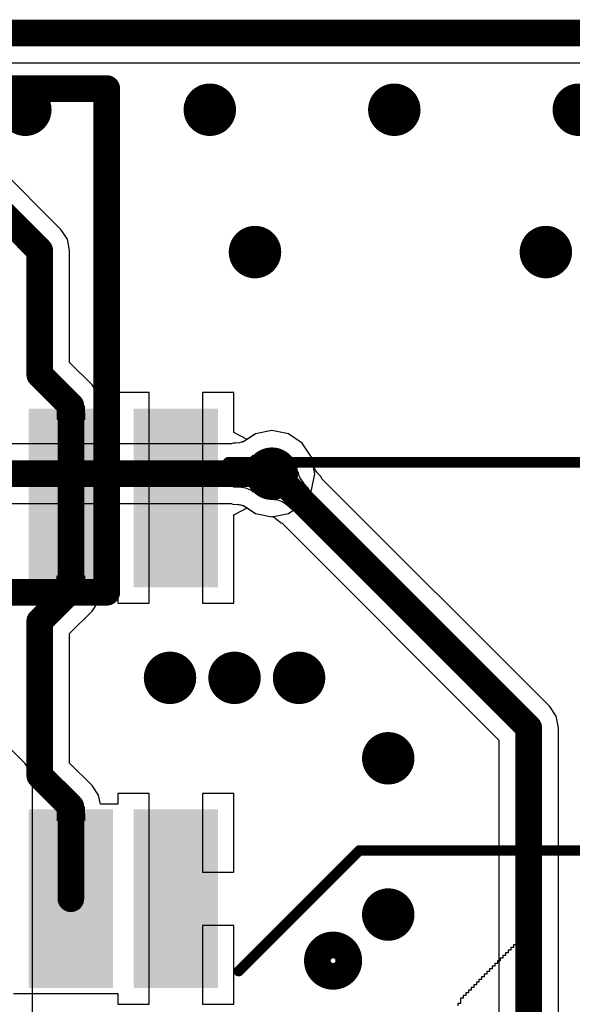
# Model space of a CAD drawing. Header units: millimetres. Extents: x 6.03 to 8.53, y 10.22 to 11.81.
# Tile 54 of 58: x 7.75 to 7.96, y 11.44 to 11.81. Entities that reach past the tile are written whole.
import ezdxf

# ---------------------------------------------------------------- set-up
doc = ezdxf.new("R2010")
doc.units = ezdxf.units.MM
doc.header["$MEASUREMENT"] = 0
for name, color, linetype in [('BottomLayer', 5, 'Continuous'), ('BottomOverlay', 54, 'Continuous'), ('KeepOutLayer', 6, 'Continuous'), ('MultiLayer', 9, 'Continuous'), ('TopLayer', 1, 'Continuous'), ('TopOverlay', 2, 'Continuous'), ('TopPaste', 8, 'Continuous'), ('TopSolder', 216, 'Continuous')]:
    doc.layers.add(name, color=color, linetype=linetype)

# ---------------------------------------------------------------- blocks, each defined once
blk = doc.blocks.new('CM4_2_B_4')
at = {"layer": 'BottomOverlay', "const_width": 0.01}
for points in [[(0.44117, -0.57754), (-0.44083, -0.57754)], [(-0.44083, -0.57754), (-0.44083, -0.76654)], [(0.44117, -0.76654), (-0.44083, -0.76654)], [(0.86614, -0.7874), (-1.06275, -0.7874)]]:
    blk.add_lwpolyline(points, dxfattribs=at)
at = {"layer": 'BottomOverlay', "const_width": 0.005}
for points in [[(-0.44333, -0.57754, 1), (-0.43833, -0.57754, 1)], [(-0.44333, -0.57754, 1), (-0.43833, -0.57754, 1)], [(-0.44333, -0.76654, 1), (-0.43833, -0.76654, 1)], [(-0.44333, -0.76654, 1), (-0.43833, -0.76654, 1)]]:
    blk.add_lwpolyline(points, format="xyb", close=True, dxfattribs=at)
blk = doc.blocks.new('WS_LOGO__300MIL__23')
at = {"layer": 'TopOverlay'}
for p, q in [((0.05024, 0.15073), (0.05024, 0.15173)), ((0.05024, 0.15173), (0.05124, 0.15173)), ((0.05124, 0.15173), (0.05124, 0.15273)), ((0.05124, 0.15273), (0.05224, 0.15273)), ((0.05224, 0.15273), (0.05224, 0.15373)), ((0.05224, 0.15373), (0.05324, 0.15373)), ((0.05324, 0.15373), (0.05324, 0.07873)), ((0.04724, 0.14773), (0.04724, 0.14873)), ((0.04724, 0.14873), (0.04824, 0.14873)), ((0.04824, 0.14873), (0.04824, 0.14973)), ((0.04824, 0.14973), (0.04924, 0.14973)), ((0.04924, 0.14973), (0.04924, 0.15073)), ((0.04924, 0.15073), (0.05024, 0.15073)), ((0.04324, 0.14373), (0.04324, 0.14473)), ((0.04324, 0.14473), (0.04424, 0.14473)), ((0.04424, 0.14473), (0.04424, 0.14573)), ((0.04424, 0.14573), (0.04524, 0.14573)), ((0.04524, 0.14573), (0.04524, 0.14673)), ((0.04524, 0.14673), (0.04624, 0.14673)), ((0.04624, 0.14673), (0.04624, 0.14773)), ((0.04624, 0.14773), (0.04724, 0.14773)), ((0.03924, 0.13973), (0.03924, 0.14073)), ((0.03924, 0.14073), (0.04024, 0.14073)), ((0.04024, 0.14073), (0.04024, 0.14173)), ((0.04024, 0.14173), (0.04124, 0.14173)), ((0.04124, 0.14173), (0.04124, 0.14273)), ((0.04124, 0.14273), (0.04224, 0.14273)), ((0.04224, 0.14273), (0.04224, 0.14373)), ((0.04224, 0.14373), (0.04324, 0.14373)), ((0.03524, 0.13573), (0.03524, 0.13673)), ((0.03524, 0.13673), (0.03624, 0.13673)), ((0.03624, 0.13673), (0.03624, 0.13773)), ((0.03624, 0.13773), (0.03724, 0.13773)), ((0.03724, 0.13773), (0.03724, 0.13873)), ((0.03724, 0.13873), (0.03824, 0.13873)), ((0.03824, 0.13873), (0.03824, 0.13973)), ((0.03824, 0.13973), (0.03924, 0.13973)), ((0.03224, 0.13273), (0.03224, 0.13373)), ((0.03224, 0.13373), (0.03324, 0.13373)), ((0.03324, 0.13373), (0.03324, 0.13473)), ((0.03324, 0.13473), (0.03424, 0.13473)), ((0.03424, 0.13473), (0.03424, 0.13573)), ((0.03424, 0.13573), (0.03524, 0.13573)), ((0.02824, 0.12873), (0.02824, 0.12973)), ((0.02824, 0.12973), (0.02924, 0.12973)), ((0.02924, 0.12973), (0.02924, 0.13073)), ((0.02924, 0.13073), (0.03024, 0.13073)), ((0.03024, 0.13073), (0.03024, 0.13173)), ((0.03024, 0.13173), (0.03124, 0.13173)), ((0.03124, 0.13173), (0.03124, 0.13273)), ((0.03124, 0.13273), (0.03224, 0.13273)), ((0.02524, 0.12473), (0.02524, 0.12573)), ((0.02524, 0.12573), (0.02624, 0.12573)), ((0.02624, 0.12573), (0.02624, 0.12773)), ((0.02624, 0.12773), (0.02724, 0.12773)), ((0.02724, 0.12773), (0.02724, 0.12873)), ((0.02724, 0.12873), (0.02824, 0.12873))]:
    blk.add_line(p, q, dxfattribs=at)
blk = doc.blocks.new('FFC1_0_SMT_15P_44')
at = {"layer": 'TopLayer'}
for points in [[(-0.2874, 0.04567), (-0.26378, 0.04567), (-0.2874, 0.10472), (-0.26378, 0.10472)], [(-0.24803, 0.04567), (-0.22441, 0.04567), (-0.24803, 0.10472), (-0.22441, 0.10472)], [(-0.2874, -0.10472), (-0.26378, -0.10472), (-0.2874, -0.04567), (-0.26378, -0.04567)], [(-0.24803, -0.10472), (-0.22441, -0.10472), (-0.24803, -0.04567), (-0.22441, -0.04567)]]:
    blk.add_solid(points, dxfattribs=at)
at = {"layer": 'TopOverlay'}
for points, const_width in [([(-0.32874, 0.09843, 1), (-0.34055, 0.09843, 1)], 0.01), ([(-0.3002, 0.10236, 1), (-0.29823, 0.10236, 1)], 0.00197), ([(-0.34305, 0.09843, 1), (-0.33805, 0.09843, 1)], 0.005), ([(-0.33124, 0.09843, 1), (-0.32624, 0.09843, 1)], 0.005), ([(-0.34547, 0.05709, 1), (-0.3435, 0.05709, 1)], 0.00197), ([(-0.34547, 0.05709, 1), (-0.3435, 0.05709, 1)], 0.00197), ([(-0.29626, -0.08858, 1), (-0.29429, -0.08858, 1)], 0.00197)]:
    blk.add_lwpolyline(points, format="xyb", close=True, dxfattribs=dict(at, const_width=const_width))
at = {"layer": 'TopOverlay', "const_width": 0.00394}
for points in [[(-0.29921, 0.10236), (-0.34449, 0.05709)], [(-0.34449, 0.05709), (-0.43307, 0.05709)], [(-0.29528, -0.08858), (-0.43307, -0.08858)]]:
    blk.add_lwpolyline(points, dxfattribs=at)
at = {"layer": 'TopPaste'}
for points in [[(-0.2874, 0.04567), (-0.26378, 0.04567), (-0.2874, 0.10472), (-0.26378, 0.10472)], [(-0.24803, 0.04567), (-0.22441, 0.04567), (-0.24803, 0.10472), (-0.22441, 0.10472)], [(-0.2874, -0.10472), (-0.26378, -0.10472), (-0.2874, -0.04567), (-0.26378, -0.04567)], [(-0.24803, -0.10472), (-0.22441, -0.10472), (-0.24803, -0.04567), (-0.22441, -0.04567)]]:
    blk.add_solid(points, dxfattribs=at)
at = {"layer": 'TopSolder'}
for points in [[(-0.2914, 0.04167), (-0.25978, 0.04167), (-0.2914, 0.10872), (-0.25978, 0.10872)], [(-0.25203, 0.04167), (-0.22041, 0.04167), (-0.25203, 0.10872), (-0.22041, 0.10872)], [(-0.2914, -0.10872), (-0.25978, -0.10872), (-0.2914, -0.04167), (-0.25978, -0.04167)], [(-0.25203, -0.10872), (-0.22041, -0.10872), (-0.25203, -0.04167), (-0.22041, -0.04167)]]:
    blk.add_solid(points, dxfattribs=at)

msp = doc.modelspace()

# ---------------------------------------------------------------- linework, layer by layer
at = {"layer": 'BottomLayer'}
for p, q in [((7.5533, 11.79355), (8.40272, 11.79355)), ((7.83698, 11.65435), (7.83268, 11.65147)), ((7.84316, 11.65558), (7.83698, 11.65435)), ((7.84935, 11.65435), (7.84316, 11.65558)), ((7.85459, 11.65085), (7.84935, 11.65435)), ((7.82803, 11.65064), (7.74081, 11.65064)), ((7.82867, 11.65092), (7.82803, 11.65064)), ((7.82953, 11.65093), (7.82867, 11.65092)), ((7.83099, 11.65105), (7.82953, 11.65093)), ((7.8314, 11.65111), (7.83099, 11.65105)), ((7.83174, 11.65119), (7.8314, 11.65111)), ((7.83195, 11.65125), (7.83174, 11.65119)), ((7.83198, 11.65126), (7.83195, 11.65125)), ((7.83212, 11.65135), (7.83198, 11.65126)), ((7.8322, 11.65137), (7.83212, 11.65135)), ((7.83229, 11.65141), (7.8322, 11.65137)), ((7.83251, 11.65143), (7.83229, 11.65141)), ((7.83263, 11.65145), (7.83251, 11.65143)), ((7.83268, 11.65147), (7.83263, 11.65145)), ((7.85809, 11.64561), (7.85459, 11.65085)), ((7.83525, 11.64563), (7.83573, 11.64595)), ((7.83573, 11.64595), (7.83613, 11.64631)), ((7.83613, 11.64631), (7.83613, 11.63253)), ((7.82878, 11.64442), (7.82984, 11.64444)), ((7.82878, 11.63442), (7.82878, 11.64442)), ((7.82984, 11.64444), (7.83175, 11.64459)), ((7.83175, 11.64459), (7.8326, 11.64473)), ((7.8326, 11.64473), (7.83337, 11.6449)), ((7.83337, 11.6449), (7.83407, 11.6451)), ((7.83407, 11.6451), (7.8347, 11.64535)), ((7.8347, 11.64535), (7.83525, 11.64563)), ((7.85932, 11.63942), (7.85809, 11.64561)), ((7.85809, 11.63324), (7.85932, 11.63942)), ((7.83084, 11.63435), (7.82878, 11.63442)), ((7.83175, 11.63425), (7.83084, 11.63435)), ((7.8326, 11.63412), (7.83175, 11.63425)), ((7.83337, 11.63395), (7.8326, 11.63412)), ((7.83407, 11.63374), (7.83337, 11.63395)), ((7.8347, 11.6335), (7.83407, 11.63374)), ((7.83525, 11.63321), (7.8347, 11.6335)), ((7.83573, 11.63289), (7.83525, 11.63321)), ((7.83613, 11.63253), (7.83573, 11.63289)), ((7.85459, 11.628), (7.85809, 11.63324)), ((7.74081, 11.62821), (7.82794, 11.62821)), ((7.82794, 11.62821), (7.82854, 11.62793)), ((7.82854, 11.62793), (7.83038, 11.62787)), ((7.83038, 11.62787), (7.83092, 11.62781)), ((7.83092, 11.62781), (7.8314, 11.62774)), ((7.8314, 11.62774), (7.83174, 11.62766)), ((7.83174, 11.62766), (7.83195, 11.6276)), ((7.83195, 11.6276), (7.83198, 11.62759)), ((7.83198, 11.62759), (7.83212, 11.6275)), ((7.83212, 11.6275), (7.8322, 11.62748)), ((7.8322, 11.62748), (7.83229, 11.62743)), ((7.83229, 11.62743), (7.83251, 11.62742)), ((7.83251, 11.62742), (7.83263, 11.62739)), ((7.83263, 11.62739), (7.83268, 11.62738)), ((7.83268, 11.62738), (7.83698, 11.6245)), ((7.84935, 11.6245), (7.85459, 11.628)), ((7.83698, 11.6245), (7.84316, 11.62327)), ((7.84316, 11.62327), (7.84935, 11.6245)), ((7.75058, 11.53063), (7.71875, 11.56246)), ((7.75257, 11.52766), (7.75058, 11.53063)), ((7.75327, 11.52414), (7.75257, 11.52766)), ((7.75327, 11.40748), (7.75327, 11.52414))]:
    msp.add_line(p, q, dxfattribs=at)
for points, const_width in [([(7.7457, 11.77599, 1), (7.75554, 11.77599, 1)], 0.00984), ([(7.81495, 11.77599, 1), (7.82479, 11.77599, 1)], 0.00984), ([(7.8842, 11.77599, 1), (7.89405, 11.77599, 1)], 0.00984), ([(7.95345, 11.77599, 1), (7.9633, 11.77599, 1)], 0.00984), ([(7.8319, 11.72258, 1), (7.84175, 11.72258, 1)], 0.00984), ([(7.94109, 11.72258, 1), (7.95093, 11.72258, 1)], 0.00984), ([(7.83824, 11.63942, 1), (7.84809, 11.63942, 1)], 0.00984), ([(7.84066, 11.63942, 1), (7.84566, 11.63942, 1)], 0.005), ([(7.80001, 11.56281, 1), (7.80985, 11.56281, 1)], 0.00984), ([(7.82423, 11.56281, 1), (7.83407, 11.56281, 1)], 0.00984), ([(7.84845, 11.56281, 1), (7.85829, 11.56281, 1)], 0.00984), ([(7.88193, 11.53262, 1), (7.89177, 11.53262, 1)], 0.00984), ([(7.88193, 11.47398, 1), (7.89177, 11.47398, 1)], 0.00984)]:
    msp.add_lwpolyline(points, format="xyb", close=True, dxfattribs=dict(at, const_width=const_width))
at = {"layer": 'BottomLayer', "const_width": 0.01}
msp.add_lwpolyline([(7.7262, 11.63942), (7.84316, 11.63942)], dxfattribs=at)
at = {"layer": 'KeepOutLayer', "const_width": 0.01}
msp.add_lwpolyline([(6.47307, 11.80476), (8.40272, 11.80476)], dxfattribs=at)
at = {"layer": 'MultiLayer', "const_width": 0.00984}
for points in [[(7.7457, 11.77599, 1), (7.75554, 11.77599, 1)], [(7.81495, 11.77599, 1), (7.82479, 11.77599, 1)], [(7.8842, 11.77599, 1), (7.89405, 11.77599, 1)], [(7.95345, 11.77599, 1), (7.9633, 11.77599, 1)], [(7.8319, 11.72258, 1), (7.84175, 11.72258, 1)], [(7.94109, 11.72258, 1), (7.95093, 11.72258, 1)], [(7.83824, 11.63942, 1), (7.84809, 11.63942, 1)], [(7.80001, 11.56281, 1), (7.80985, 11.56281, 1)], [(7.82423, 11.56281, 1), (7.83407, 11.56281, 1)], [(7.84845, 11.56281, 1), (7.85829, 11.56281, 1)], [(7.88193, 11.53262, 1), (7.89177, 11.53262, 1)], [(7.88193, 11.47398, 1), (7.89177, 11.47398, 1)]]:
    msp.add_lwpolyline(points, format="xyb", close=True, dxfattribs=at)
at = {"layer": 'TopLayer'}
for p, q in [((7.5533, 11.79355), (8.40272, 11.79355)), ((7.76396, 11.73107), (7.72307, 11.77196)), ((7.76639, 11.72743), (7.76396, 11.73107)), ((7.76396, 11.73107), (7.76396, 11.73107)), ((7.76725, 11.72314), (7.76639, 11.72743)), ((7.76725, 11.68117), (7.76725, 11.72314)), ((7.76725, 11.72314), (7.76725, 11.72314)), ((7.77565, 11.67277), (7.76725, 11.68117)), ((7.77808, 11.66913), (7.77565, 11.67277)), ((7.77565, 11.67277), (7.77565, 11.67277)), ((7.77865, 11.66626), (7.77808, 11.66913)), ((7.79709, 11.66984), (7.78528, 11.66984)), ((7.78528, 11.66984), (7.78528, 11.66584)), ((7.79709, 11.63031), (7.79709, 11.66984)), ((7.8289, 11.66984), (7.81709, 11.66984)), ((7.81709, 11.66984), (7.81709, 11.63031)), ((7.8289, 11.6549), (7.8289, 11.66984)), ((7.76271, 11.66387), (7.76272, 11.66484)), ((7.76272, 11.66484), (7.77272, 11.66484)), ((7.77272, 11.66484), (7.77284, 11.65972)), ((7.77883, 11.66584), (7.77865, 11.66626)), ((7.78528, 11.66584), (7.77883, 11.66584)), ((7.76266, 11.66018), (7.76271, 11.66387)), ((7.7626, 11.65972), (7.76262, 11.65977)), ((7.77284, 11.65972), (7.7626, 11.65972)), ((7.76262, 11.65977), (7.76264, 11.65993)), ((7.76264, 11.65993), (7.76266, 11.66018)), ((7.8339, 11.65229), (7.8289, 11.6549)), ((7.83698, 11.65435), (7.8339, 11.65229)), ((7.84316, 11.65558), (7.83698, 11.65435)), ((7.84935, 11.65435), (7.84316, 11.65558)), ((7.85459, 11.65085), (7.84935, 11.65435)), ((7.85809, 11.64561), (7.85459, 11.65085)), ((7.8588, 11.64203), (7.85809, 11.64561)), ((7.84402, 11.62962), (7.85298, 11.64008)), ((7.85298, 11.64008), (7.85306, 11.63957)), ((7.85306, 11.63957), (7.8532, 11.63903)), ((7.8532, 11.63903), (7.85342, 11.63846)), ((7.85342, 11.63846), (7.85372, 11.63786)), ((7.85901, 11.64166), (7.8588, 11.64203)), ((7.85916, 11.64147), (7.85901, 11.64166)), ((7.85926, 11.64137), (7.85916, 11.64147)), ((7.85928, 11.64132), (7.85926, 11.64137)), ((7.85933, 11.64125), (7.85928, 11.64132)), ((7.85938, 11.64105), (7.85933, 11.64125)), ((7.85943, 11.64095), (7.85938, 11.64105)), ((7.85958, 11.64071), (7.85943, 11.64095)), ((7.85981, 11.64037), (7.85958, 11.64071)), ((7.86009, 11.64), (7.85981, 11.64037)), ((7.8611, 11.63884), (7.86009, 11.64)), ((7.86172, 11.6382), (7.8611, 11.63884)), ((7.85372, 11.63786), (7.85409, 11.63723)), ((7.85409, 11.63723), (7.85453, 11.63658)), ((7.85453, 11.63658), (7.85505, 11.63589)), ((7.85505, 11.63589), (7.85631, 11.63444)), ((7.86198, 11.63755), (7.86172, 11.6382)), ((7.9475, 11.55203), (7.86198, 11.63755)), ((7.85706, 11.63368), (7.85062, 11.62597)), ((7.85631, 11.63444), (7.85706, 11.63368)), ((7.79709, 11.59079), (7.79709, 11.63031)), ((7.81709, 11.63031), (7.81709, 11.59079)), ((7.84458, 11.62962), (7.84402, 11.62962)), ((7.84515, 11.62955), (7.84458, 11.62962)), ((7.84575, 11.62939), (7.84515, 11.62955)), ((7.84638, 11.62915), (7.84575, 11.62939)), ((7.84703, 11.62882), (7.84638, 11.62915)), ((7.8477, 11.62842), (7.84703, 11.62882)), ((7.8484, 11.62793), (7.8477, 11.62842)), ((7.84986, 11.6267), (7.8484, 11.62793)), ((7.8289, 11.62395), (7.8339, 11.62656)), ((7.8289, 11.59079), (7.8289, 11.62395)), ((7.8339, 11.62656), (7.83698, 11.6245)), ((7.83698, 11.6245), (7.84316, 11.62327)), ((7.85062, 11.62597), (7.84986, 11.6267)), ((7.84316, 11.62327), (7.84343, 11.62332)), ((7.84343, 11.62332), (7.8435, 11.62327)), ((7.8435, 11.62327), (7.84365, 11.62323)), ((7.84365, 11.62323), (7.84373, 11.62319)), ((7.84373, 11.62319), (7.8438, 11.62318)), ((7.8438, 11.62318), (7.84389, 11.62313)), ((7.84389, 11.62313), (7.84415, 11.62298)), ((7.84415, 11.62298), (7.84443, 11.62278)), ((7.84443, 11.62278), (7.84551, 11.62187)), ((7.84551, 11.62187), (7.84612, 11.62129)), ((7.84612, 11.62129), (7.84635, 11.6212)), ((7.84635, 11.6212), (7.84646, 11.62098)), ((7.84646, 11.62098), (7.84698, 11.62082)), ((7.84698, 11.62082), (7.92835, 11.53945)), ((7.76272, 11.59579), (7.7626, 11.60103)), ((7.7626, 11.60103), (7.77284, 11.60103)), ((7.77277, 11.60056), (7.77272, 11.59678)), ((7.77279, 11.60082), (7.77277, 11.60056)), ((7.77281, 11.60098), (7.77279, 11.60082)), ((7.77284, 11.60103), (7.77281, 11.60098)), ((7.77272, 11.59579), (7.76272, 11.59579)), ((7.77272, 11.59678), (7.77272, 11.59579)), ((7.77808, 11.5915), (7.77867, 11.59449)), ((7.77867, 11.59449), (7.7788, 11.59479)), ((7.7788, 11.59479), (7.78528, 11.59479)), ((7.78528, 11.59479), (7.78528, 11.59079)), ((7.77565, 11.58786), (7.77808, 11.5915)), ((7.78528, 11.59079), (7.79709, 11.59079)), ((7.81709, 11.59079), (7.8289, 11.59079)), ((7.76725, 11.57946), (7.77565, 11.58786)), ((7.77565, 11.58786), (7.77565, 11.58786)), ((7.76725, 11.53078), (7.76725, 11.57946)), ((7.94993, 11.54839), (7.9475, 11.55203)), ((7.9475, 11.55203), (7.9475, 11.55203)), ((7.95078, 11.54409), (7.94993, 11.54839)), ((7.95078, 11.08992), (7.95078, 11.54409)), ((7.92835, 11.53945), (7.92835, 11.09229)), ((7.77565, 11.52238), (7.76725, 11.53078)), ((7.77808, 11.51874), (7.77565, 11.52238)), ((7.77565, 11.52238), (7.77565, 11.52238)), ((7.77865, 11.51587), (7.77808, 11.51874)), ((7.79709, 11.51945), (7.78528, 11.51945)), ((7.78528, 11.51945), (7.78528, 11.51545)), ((7.79709, 11.47992), (7.79709, 11.51945)), ((7.8289, 11.51945), (7.81709, 11.51945)), ((7.81709, 11.51945), (7.81709, 11.48992)), ((7.8289, 11.48992), (7.8289, 11.51945)), ((7.76266, 11.50979), (7.76271, 11.51348)), ((7.76271, 11.51348), (7.76272, 11.51445)), ((7.76272, 11.51445), (7.77272, 11.51445)), ((7.77272, 11.51445), (7.77284, 11.50933)), ((7.77883, 11.51545), (7.77865, 11.51587)), ((7.78528, 11.51545), (7.77883, 11.51545)), ((7.7626, 11.50933), (7.76262, 11.50938)), ((7.77284, 11.50933), (7.7626, 11.50933)), ((7.76262, 11.50938), (7.76264, 11.50953)), ((7.76264, 11.50953), (7.76266, 11.50979)), ((7.81709, 11.48992), (7.8289, 11.48992)), ((7.79709, 11.44039), (7.79709, 11.47992)), ((7.8289, 11.46992), (7.81709, 11.46992)), ((7.81709, 11.46992), (7.81709, 11.44039)), ((7.8289, 11.44039), (7.8289, 11.46992)), ((7.74616, 11.44439), (7.74991, 11.44439)), ((7.74991, 11.44439), (7.74991, 11.44439)), ((7.74991, 11.44439), (7.78528, 11.44439)), ((7.78528, 11.44439), (7.78528, 11.44039)), ((7.78528, 11.44039), (7.79709, 11.44039)), ((7.81709, 11.44039), (7.8289, 11.44039))]:
    msp.add_line(p, q, dxfattribs=at)
for points, const_width in [([(7.7457, 11.77599, 1), (7.75554, 11.77599, 1)], 0.00984), ([(7.81495, 11.77599, 1), (7.82479, 11.77599, 1)], 0.00984), ([(7.8842, 11.77599, 1), (7.89405, 11.77599, 1)], 0.00984), ([(7.95345, 11.77599, 1), (7.9633, 11.77599, 1)], 0.00984), ([(7.8319, 11.72258, 1), (7.84175, 11.72258, 1)], 0.00984), ([(7.94109, 11.72258, 1), (7.95093, 11.72258, 1)], 0.00984), ([(7.75353, 11.72314, 1), (7.75853, 11.72314, 1)], 0.005), ([(7.75353, 11.72314, 1), (7.75853, 11.72314, 1)], 0.005), ([(7.75353, 11.67653, 1), (7.75853, 11.67653, 1)], 0.005), ([(7.75353, 11.67653, 1), (7.75853, 11.67653, 1)], 0.005), ([(7.76522, 11.66484, 1), (7.77022, 11.66484, 1)], 0.005), ([(7.76522, 11.66484, 1), (7.77022, 11.66484, 1)], 0.005), ([(7.83824, 11.63942, 1), (7.84809, 11.63942, 1)], 0.00984), ([(7.8412, 11.63996, 1), (7.8462, 11.63996, 1)], 0.005), ([(7.76522, 11.63031, 1), (7.77022, 11.63031, 1)], 0.005), ([(7.76522, 11.63031, 1), (7.77022, 11.63031, 1)], 0.005), ([(7.76522, 11.59579, 1), (7.77022, 11.59579, 1)], 0.005), ([(7.76522, 11.59579, 1), (7.77022, 11.59579, 1)], 0.005), ([(7.75353, 11.5841, 1), (7.75853, 11.5841, 1)], 0.005), ([(7.75353, 11.5841, 1), (7.75853, 11.5841, 1)], 0.005), ([(7.80001, 11.56281, 1), (7.80985, 11.56281, 1)], 0.00984), ([(7.82423, 11.56281, 1), (7.83407, 11.56281, 1)], 0.00984), ([(7.84845, 11.56281, 1), (7.85829, 11.56281, 1)], 0.00984), ([(7.93707, 11.54409, 1), (7.94207, 11.54409, 1)], 0.005), ([(7.93707, 11.54409, 1), (7.94207, 11.54409, 1)], 0.005), ([(7.88193, 11.53262, 1), (7.89177, 11.53262, 1)], 0.00984), ([(7.75353, 11.52613, 1), (7.75853, 11.52613, 1)], 0.005), ([(7.75353, 11.52613, 1), (7.75853, 11.52613, 1)], 0.005), ([(7.76522, 11.51445, 1), (7.77022, 11.51445, 1)], 0.005), ([(7.76522, 11.51445, 1), (7.77022, 11.51445, 1)], 0.005), ([(7.76522, 11.47992, 1), (7.77022, 11.47992, 1)], 0.005), ([(7.88193, 11.47398, 1), (7.89177, 11.47398, 1)], 0.00984)]:
    msp.add_lwpolyline(points, format="xyb", close=True, dxfattribs=dict(at, const_width=const_width))
at = {"layer": 'TopLayer', "const_width": 0.01}
for points in [[(7.71514, 11.76403), (7.75603, 11.72314)], [(7.75603, 11.67653), (7.75603, 11.72314)], [(7.75603, 11.67653), (7.76772, 11.66484)], [(7.76772, 11.63031), (7.76772, 11.66484)], [(7.8437, 11.63996), (7.93957, 11.54409)], [(7.76772, 11.59579), (7.76772, 11.63031)], [(7.75603, 11.5841), (7.76772, 11.59579)], [(7.75603, 11.52613), (7.75603, 11.5841)], [(7.93957, 10.93819), (7.93957, 11.54409)], [(7.75603, 11.52613), (7.76772, 11.51445)], [(7.76772, 11.47992), (7.76772, 11.51445)]]:
    msp.add_lwpolyline(points, dxfattribs=at)

# ---------------------------------------------------------------- block references
for name, p, rotation in [('CM4_2_B_4', (7.34037, 11.01738), 180), ('FFC1_0_SMT_15P_44', (7.5315, 11.55512), 180), ('WS_LOGO__300MIL__23', (7.8878, 11.31496), 360)]:
    msp.add_blockref(name, p, dxfattribs=dict(rotation=rotation))

doc.saveas('drawing.dxf')
